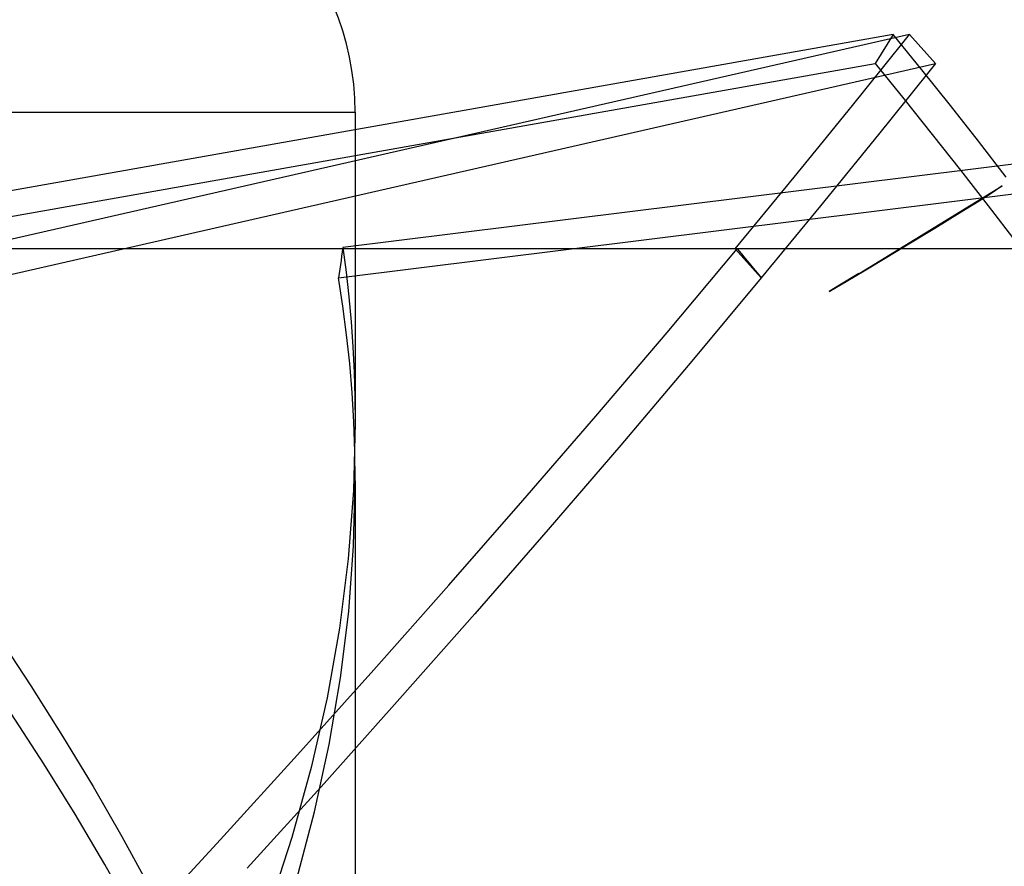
# Model space of a CAD drawing. Header units: millimetres. Extents: x -48 to 49.5, y -16 to 42.2.
# Tile 32 of 38: x 11.5 to 18.7, y 29.2 to 35.4. Entities that reach past the tile are written whole.
import ezdxf

# ---------------------------------------------------------------- set-up
doc = ezdxf.new("R2010")
doc.units = ezdxf.units.MM
doc.layers.add('MAIN-1', color=7, linetype='Continuous')
doc.layers.add('MAIN-2', color=7, linetype='Continuous')

msp = doc.modelspace()

# ---------------------------------------------------------------- linework, layer by layer
at = {"layer": 'MAIN-1'}
msp.add_line((23.9555, 33.7591), (8.9805, 33.7591), dxfattribs=at)
at = {"layer": 'MAIN-2'}
for p, q in [((17.8946, 35.3283), (9.0882, 33.7689)), ((18.0124, 35.3283), (11.1805, 33.7689)), ((26.4065, 35.3283), (13.8656, 33.7689)), ((17.8946, 35.3283), (17.7624, 35.1162)), ((17.8048, 35.0685), (18.0124, 35.3283)), ((18.1044, 35.0685), (17.8946, 35.3283)), ((18.0124, 35.3283), (18.2035, 35.1162)), ((8.9007, 33.547), (17.7624, 35.1162)), ((11.3289, 33.547), (18.2035, 35.1162)), ((13.8342, 33.547), (26.4537, 35.1162)), ((17.7624, 35.1162), (17.9722, 34.8563)), ((18.2035, 35.1162), (17.9959, 34.8563)), ((17.5951, 34.8079), (17.8048, 35.0685)), ((18.3123, 34.8079), (18.1044, 35.0685)), ((17.9959, 34.8563), (17.7863, 34.5957)), ((17.9722, 34.8563), (18.18, 34.5957)), ((3.9555, 34.7591), (13.9555, 34.7591)), ((3.9555, 34.7591), (13.9555, 34.7591)), ((13.9555, 34.7591), (13.9555, 32.4843)), ((17.3836, 34.5466), (17.5951, 34.8079)), ((18.5182, 34.5466), (18.3123, 34.8079)), ((17.7863, 34.5957), (17.5747, 34.3344)), ((18.18, 34.5957), (18.3859, 34.3344)), ((17.1701, 34.2846), (17.3836, 34.5466)), ((18.722, 34.2846), (18.5182, 34.5466)), ((17.5747, 34.3344), (17.3612, 34.0725)), ((18.3859, 34.3344), (18.5898, 34.0725)), ((16.9547, 34.0221), (17.1701, 34.2846)), ((18.3146, 33.9891), (18.6924, 34.2206)), ((18.6177, 34.1699), (18.5226, 34.1088)), ((18.6924, 34.2206), (18.6177, 34.1699)), ((18.5226, 34.1088), (18.3798, 34.0188)), ((16.7375, 33.7591), (16.9547, 34.0221)), ((17.3612, 34.0725), (17.1458, 33.81)), ((18.3798, 34.0188), (18.1987, 33.9073)), ((18.5898, 34.0725), (18.7915, 33.81)), ((17.6437, 33.5782), (18.3146, 33.9891)), ((18.1987, 33.9073), (17.9716, 33.7704)), ((17.1458, 33.81), (16.9286, 33.547)), ((13.8614, 33.7371), (13.8571, 33.7054)), ((13.8656, 33.7689), (13.8614, 33.7371)), ((13.8656, 33.7689), (13.8894, 33.5888)), ((16.2396, 33.1477), (16.7525, 33.7591)), ((16.9286, 33.547), (16.7375, 33.7591)), ((16.7525, 33.7591), (16.7819, 33.7237)), ((17.8351, 33.6905), (17.971, 33.7738)), ((13.8527, 33.6737), (13.8482, 33.642)), ((13.8571, 33.7054), (13.8527, 33.6737)), ((16.7819, 33.7237), (16.8113, 33.6883)), ((16.8113, 33.6883), (16.8407, 33.653)), ((17.6946, 33.6063), (17.8351, 33.6905)), ((13.8437, 33.6103), (13.839, 33.5786)), ((13.8482, 33.642), (13.8437, 33.6103)), ((13.8894, 33.5888), (13.9096, 33.4074)), ((16.8407, 33.653), (16.87, 33.6176)), ((16.87, 33.6176), (16.8994, 33.5823)), ((17.5497, 33.5203), (17.6946, 33.6063)), ((13.839, 33.5786), (13.8342, 33.547)), ((13.8663, 33.3394), (13.8342, 33.547)), ((16.9286, 33.547), (16.4191, 32.9364)), ((16.8994, 33.5823), (16.9286, 33.547)), ((17.4386, 33.4546), (17.5497, 33.5203)), ((17.6435, 33.5793), (17.4893, 33.4864)), ((17.4893, 33.4864), (17.425, 33.4472)), ((17.425, 33.4472), (17.4386, 33.4546)), ((13.9096, 33.4074), (13.9261, 33.2248)), ((13.8936, 33.1299), (13.8663, 33.3394)), ((13.9261, 33.2248), (13.939, 33.0411)), ((13.9158, 32.9187), (13.8936, 33.1299)), ((15.7167, 32.533), (16.2396, 33.1477)), ((13.939, 33.0411), (13.9482, 32.8563)), ((16.4191, 32.9364), (15.8993, 32.3224)), ((13.9332, 32.706), (13.9158, 32.9187)), ((13.9482, 32.8563), (13.9537, 32.6707)), ((13.9456, 32.4919), (13.9332, 32.706)), ((13.9537, 32.6707), (13.9555, 32.4843)), ((15.1841, 31.9159), (15.7167, 32.533)), ((13.9555, 32.4843), (13.9428, 31.9907)), ((13.953, 32.2765), (13.9456, 32.4919)), ((15.8993, 32.3224), (15.3697, 31.7057)), ((13.9555, 32.06), (13.953, 32.2765)), ((13.9438, 31.5859), (13.9555, 32.06)), ((13.9555, 32.06), (13.9555, 24.7591)), ((13.9428, 31.9907), (13.9045, 31.4898)), ((14.6425, 31.2968), (15.1841, 31.9159)), ((15.3697, 31.7057), (14.8309, 31.087)), ((13.9085, 31.1051), (13.9438, 31.5859)), ((13.9045, 31.4898), (13.8404, 30.9834)), ((14.0925, 30.6767), (14.6425, 31.2968)), ((13.8493, 30.6192), (13.9085, 31.1051)), ((14.8309, 31.087), (14.2836, 30.467)), ((11.3382, 30.9296), (11.5818, 30.5614)), ((13.8404, 30.9834), (13.7503, 30.4735)), ((13.5346, 30.0561), (14.0925, 30.6767)), ((11.5818, 30.5614), (11.8151, 30.1927)), ((13.7662, 30.13), (13.8493, 30.6192)), ((13.7503, 30.4735), (13.6344, 29.962)), ((14.2836, 30.467), (13.7283, 29.8464)), ((11.6768, 29.989), (11.4375, 30.3572)), ((11.8151, 30.1927), (12.0376, 29.8242)), ((13.6594, 29.6392), (13.7662, 30.13)), ((12.9696, 29.4358), (13.5346, 30.0561)), ((11.9055, 29.6207), (11.6768, 29.989)), ((13.6344, 29.962), (13.4931, 29.4509)), ((13.7283, 29.8464), (13.1657, 29.2259)), ((12.0376, 29.8242), (12.2489, 29.4567)), ((12.1233, 29.2532), (11.9055, 29.6207)), ((13.5291, 29.1486), (13.6594, 29.6392)), ((12.2489, 29.4567), (12.4487, 29.0908)), ((12.398, 28.8164), (12.9696, 29.4358)), ((13.4931, 29.4509), (13.3269, 28.9424)), ((12.3296, 28.887), (12.1233, 29.2532))]:
    msp.add_line(p, q, dxfattribs=at)
msp.add_arc((11.9555, 34.7591), 2, 0, 89.99998, dxfattribs=at)

doc.saveas('drawing.dxf')
